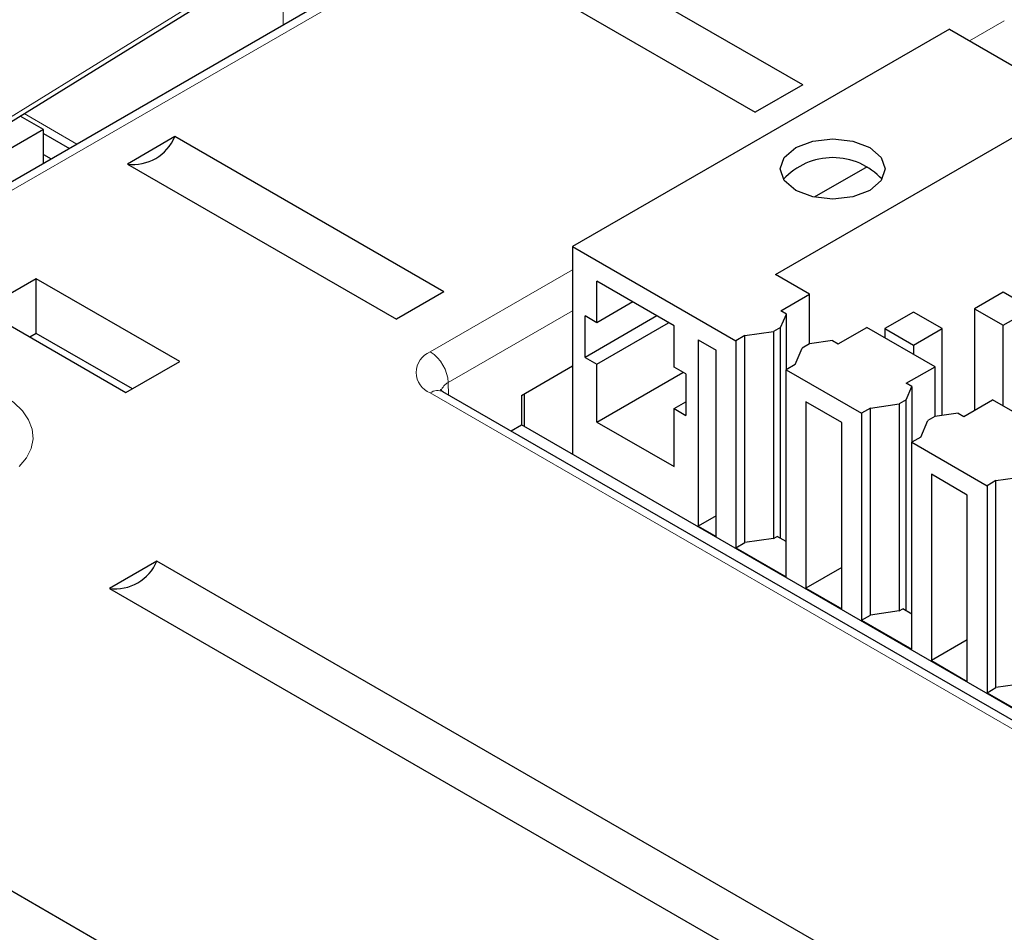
# Paper-space layout 'Blatt4' of a CAD drawing. Header units: millimetres. Extents: x 5 to 418, y 2 to 292.
# Tile 38 of 63: x 95.53 to 103.29, y 211.73 to 218.93. Entities that reach past the tile are written whole.
import ezdxf

# ---------------------------------------------------------------- set-up
doc = ezdxf.new("R2010")
doc.units = ezdxf.units.MM

psp = doc.layouts.new('Blatt4')

# ---------------------------------------------------------------- linework, layer by layer
at = {"color": 7, "linetype": 'Continuous', "lineweight": 18}
for p, q in [((93.1483, 216.7333), (99.7098, 220.7903)), ((100.9578, 220.7527), (94.311, 216.9156)), ((97.6087, 218.887), (97.6087, 219.0242)), ((103.0187, 218.7631), (103.2938, 218.9219)), ((95.5662, 218.1887), (95.9826, 217.9483)), ((98.7683, 216.3094), (99.8907, 216.9573)), ((99.8907, 216.6336), (98.9097, 216.0673)), ((98.9111, 215.9708), (98.9097, 216.0673)), ((114.7489, 206.7602), (98.7683, 215.9856))]:
    psp.add_line(p, q, dxfattribs=at)
at = {"color": 7, "linetype": 'Continuous', "lineweight": 25}
for p, q in [((93.1251, 216.6793), (99.6866, 220.7364)), ((100.8578, 220.7627), (94.211, 216.9255)), ((101.7042, 218.4152), (99.5828, 219.6399)), ((99.2087, 219.4239), (101.33, 218.1992)), ((102.8606, 218.8543), (99.8907, 217.1399)), ((102.8606, 218.8543), (118.6998, 209.7106)), ((101.7042, 218.4152), (101.33, 218.1992)), ((95.7188, 218.0623), (95.5342, 218.1689)), ((101.4888, 216.9194), (103.6525, 218.1686)), ((95.7188, 218.0623), (94.0217, 217.0826)), ((95.7188, 217.7959), (95.7188, 218.0623)), ((95.7188, 218.0329), (95.924, 217.9144)), ((96.7544, 218.007), (96.3802, 217.791)), ((98.8757, 216.7824), (96.7544, 218.007)), ((95.7188, 217.8672), (95.7805, 217.8316)), ((96.3802, 217.791), (98.5016, 216.5664)), ((102.2117, 217.7694), (101.7952, 217.5289)), ((99.8907, 217.1399), (101.1775, 216.397)), ((99.8907, 217.1399), (99.8907, 215.5008)), ((95.6622, 216.8867), (95.238, 216.6418)), ((96.7936, 216.2336), (95.6622, 216.8867)), ((95.6622, 216.4547), (95.6622, 216.8867)), ((101.7575, 216.7643), (101.4888, 216.9194)), ((100.6898, 216.5153), (100.0817, 216.8664)), ((100.0817, 216.5397), (100.0817, 216.8664)), ((98.8757, 216.7824), (98.5016, 216.5664)), ((101.531, 216.6336), (101.7575, 216.7643)), ((101.7575, 216.3721), (101.7575, 216.7643)), ((103.2848, 216.7805), (103.0586, 216.6499)), ((103.5111, 216.6499), (103.2848, 216.7805)), ((100.3645, 216.703), (100.0817, 216.5397)), ((95.238, 216.6418), (96.3693, 215.9886)), ((100.0817, 216.5397), (99.9897, 216.5928)), ((99.9897, 216.2662), (99.9897, 216.5928)), ((100.5555, 216.5928), (99.9897, 216.2662)), ((101.5304, 216.5026), (101.5759, 216.608)), ((101.5759, 216.608), (101.531, 216.6336)), ((101.5759, 216.1695), (101.5759, 216.608)), ((102.5777, 216.6238), (102.3515, 216.4932)), ((102.804, 216.4932), (102.5777, 216.6238)), ((103.0586, 216.6499), (103.2848, 216.5193)), ((103.0586, 216.6499), (103.0586, 215.85)), ((103.2848, 216.5193), (103.5111, 216.6499)), ((100.0817, 216.2131), (100.6474, 216.5397)), ((100.6898, 216.1887), (100.6898, 216.5153)), ((101.5304, 216.5026), (101.4747, 216.4704)), ((101.5304, 214.8378), (101.5304, 216.5026)), ((101.9836, 216.3723), (102.21, 216.5031)), ((102.7474, 216.1928), (102.21, 216.5031)), ((103.2848, 215.8826), (103.2848, 216.5193)), ((95.6622, 216.4547), (95.6121, 216.4258)), ((96.4194, 216.0176), (95.6622, 216.4547)), ((101.2483, 216.4378), (101.1775, 216.397)), ((101.2483, 216.4378), (101.4747, 216.4704)), ((101.2483, 214.8048), (101.2483, 216.4378)), ((101.4747, 216.4704), (101.4747, 214.8373)), ((102.3515, 216.4932), (102.5777, 216.3626)), ((102.3515, 216.4932), (102.3515, 216.4214)), ((102.5777, 216.3626), (102.804, 216.4932)), ((102.804, 215.8088), (102.804, 216.4932)), ((100.8807, 216.4051), (101.0221, 216.3234)), ((100.8807, 216.4051), (100.8807, 214.9353)), ((101.1775, 216.397), (101.1775, 214.7639)), ((101.7567, 216.372), (101.7009, 216.3398)), ((101.9393, 216.3983), (101.7567, 216.372)), ((101.9393, 216.3983), (101.9836, 216.3723)), ((102.5777, 216.3626), (102.5777, 216.2908)), ((99.9897, 216.2662), (100.0817, 216.2131)), ((101.0221, 214.8537), (101.0221, 216.3234)), ((101.6445, 216.2091), (101.7009, 216.3398)), ((96.3693, 215.9886), (96.7936, 216.2336)), ((99.4877, 215.9661), (99.8907, 216.1987)), ((100.0817, 215.7559), (100.0817, 216.2131)), ((100.7817, 216.1356), (100.6898, 216.1887)), ((101.6445, 216.2091), (101.5738, 216.1683)), ((102.521, 216.0621), (102.7474, 216.1928)), ((102.7474, 215.8006), (102.7474, 216.1928)), ((100.0817, 215.7559), (100.7606, 216.1478)), ((100.7817, 216.1356), (100.7817, 215.809)), ((101.5738, 214.5352), (101.5738, 216.1683)), ((101.5738, 216.1683), (102.1675, 215.8255)), ((102.5203, 215.9311), (102.5659, 216.0365)), ((102.5659, 216.0365), (102.521, 216.0621)), ((102.5659, 216.0365), (102.5659, 215.598)), ((114.8489, 206.7701), (98.8683, 215.9955)), ((98.8709, 215.9939), (98.8683, 215.9955)), ((99.4877, 215.9661), (99.4877, 215.7335)), ((99.5089, 215.9783), (99.5089, 215.7212)), ((100.6898, 215.8621), (100.7817, 215.9151)), ((102.0121, 215.752), (101.7292, 215.9152)), ((101.7292, 215.9152), (101.7292, 214.4455)), ((102.2382, 215.8664), (102.4646, 215.8989)), ((102.5203, 215.9311), (102.4646, 215.8989)), ((102.4646, 215.8989), (102.4646, 214.2659)), ((102.5203, 214.2663), (102.5203, 215.9311)), ((102.9735, 215.8009), (103.2, 215.9316)), ((103.7374, 215.6214), (103.2, 215.9316)), ((100.6898, 215.4048), (100.6898, 215.8621)), ((100.6898, 215.8621), (100.7817, 215.809)), ((102.2382, 215.8664), (102.1675, 215.8255)), ((102.1675, 215.8255), (102.1675, 214.1924)), ((102.2382, 214.2333), (102.2382, 215.8664)), ((102.7466, 215.8005), (102.6909, 215.7683)), ((102.9292, 215.8268), (102.7466, 215.8005)), ((102.9292, 215.8268), (102.9735, 215.8009)), ((99.405, 215.6857), (99.4877, 215.7335)), ((115.0774, 206.7337), (99.4877, 215.7335)), ((100.0817, 215.7559), (100.6898, 215.4048)), ((102.0121, 214.2822), (102.0121, 215.752)), ((102.6344, 215.6376), (102.6909, 215.7683)), ((102.6344, 215.6376), (102.5637, 215.5968)), ((102.5637, 213.9637), (102.5637, 215.5968)), ((102.5637, 215.5968), (103.1574, 215.254)), ((103.002, 215.1805), (102.7192, 215.3438)), ((102.7192, 215.3438), (102.7192, 213.874)), ((103.2282, 215.2949), (103.1574, 215.254)), ((103.2282, 215.2949), (103.4546, 215.3275)), ((103.2282, 213.6618), (103.2282, 215.2949)), ((103.002, 213.7107), (103.002, 215.1805)), ((103.1574, 215.254), (103.1574, 213.621)), ((101.0221, 215.017), (100.8807, 214.9353)), ((100.8807, 214.9353), (101.0221, 214.8537)), ((101.1775, 214.7639), (101.2483, 214.8048)), ((101.4747, 214.8373), (101.2483, 214.8048)), ((101.4747, 214.8373), (101.5029, 214.8537)), ((101.5738, 214.8128), (101.5029, 214.8537)), ((101.1775, 214.7639), (101.5738, 214.5352)), ((96.613, 214.6598), (96.2388, 214.4438)), ((101.8456, 211.6391), (96.613, 214.6598)), ((102.0121, 214.6087), (101.7292, 214.4455)), ((96.2388, 214.4438), (101.4714, 211.4231)), ((101.7292, 214.4455), (102.0121, 214.2822)), ((102.4646, 214.2659), (102.2382, 214.2333)), ((102.4646, 214.2659), (102.4929, 214.2822)), ((102.5637, 214.2413), (102.4929, 214.2822)), ((102.1675, 214.1924), (102.2382, 214.2333)), ((102.1675, 214.1924), (102.5637, 213.9637)), ((103.002, 214.0373), (102.7192, 213.874)), ((102.7192, 213.874), (103.002, 213.7107)), ((103.1574, 213.621), (103.2282, 213.6618)), ((103.4546, 213.6944), (103.2282, 213.6618)), ((103.1574, 213.621), (103.5537, 213.3922)), ((99.0172, 210.0062), (93.7846, 213.027))]:
    psp.add_line(p, q, dxfattribs=at)
at = {"color": 7, "linetype": 'Continuous', "lineweight": 25, "flags": 128}
psp.add_lwpolyline([(102.2337, 217.5834), (102.0995, 217.5317), (101.9413, 217.5135), (101.7831, 217.5317), (101.649, 217.5834), (101.5594, 217.6609), (101.5279, 217.7522), (101.5594, 217.8435), (101.649, 217.9209), (101.7831, 217.9727), (101.9413, 217.9908), (102.0995, 217.9727), (102.2337, 217.9209), (102.3233, 217.8435), (102.3547, 217.7522), (102.3233, 217.6609), (102.2337, 217.5834)], dxfattribs=at)
at = {"color": 7, "linetype": 'Continuous', "lineweight": 18, "flags": 128}
psp.add_lwpolyline([(95.3997, 215.968), (95.4852, 215.9098), (95.5532, 215.8443), (95.6018, 215.7733), (95.6298, 215.6987), (95.6362, 215.6225), (95.6211, 215.5466), (95.5848, 215.4732), (95.5283, 215.4042)], dxfattribs=at)
at = {"color": 7, "linetype": 'Continuous', "lineweight": 25}
for centre, radius, start, end in [((96.4259, 218.144), 0.3559, 262.62246, 337.37216), ((101.9413, 217.3151), 0.5265, 42.45992, 137.54008), ((96.2845, 214.7967), 0.3559, 262.62246, 337.37216)]:
    psp.add_arc(centre, radius, start, end, dxfattribs=at)
at = {"color": 7, "linetype": 'Continuous', "lineweight": 18}
for centre, radius, start, end in [((98.8297, 216.1475), 0.1731, 110.78342, 249.21658), ((98.602, 216.0499), 0.3081, 3.22965, 57.34774), ((98.9552, 215.9716), 0.1059, 115.46422, 162.6157), ((98.8266, 215.906), 0.0988, 65.07715, 126.23331)]:
    psp.add_arc(centre, radius, start, end, dxfattribs=at)
for centre, major_axis, ratio, start_param, end_param in [((372.0278, 363.2841), (379.9846, 5.8274), 0.587244, 3.834585, 4.001386), ((372.0278, 351.7967), (379.9866, -5.634), 0.567146, 3.873355, 3.997444)]:
    psp.add_ellipse(centre, major_axis=major_axis, ratio=ratio, start_param=start_param, end_param=end_param, dxfattribs=at)
at = {"color": 7, "linetype": 'Continuous', "lineweight": 25}
psp.add_open_spline([(98.8683, 215.9955), (98.8597, 216.0015), (98.8453, 216.0117), (98.8462, 216.0112), (98.8466, 216.011)], degree=3, knots=[0, 0, 0, 0, 0.593928, 1, 1, 1, 1], dxfattribs=at)

doc.saveas('drawing.dxf')
